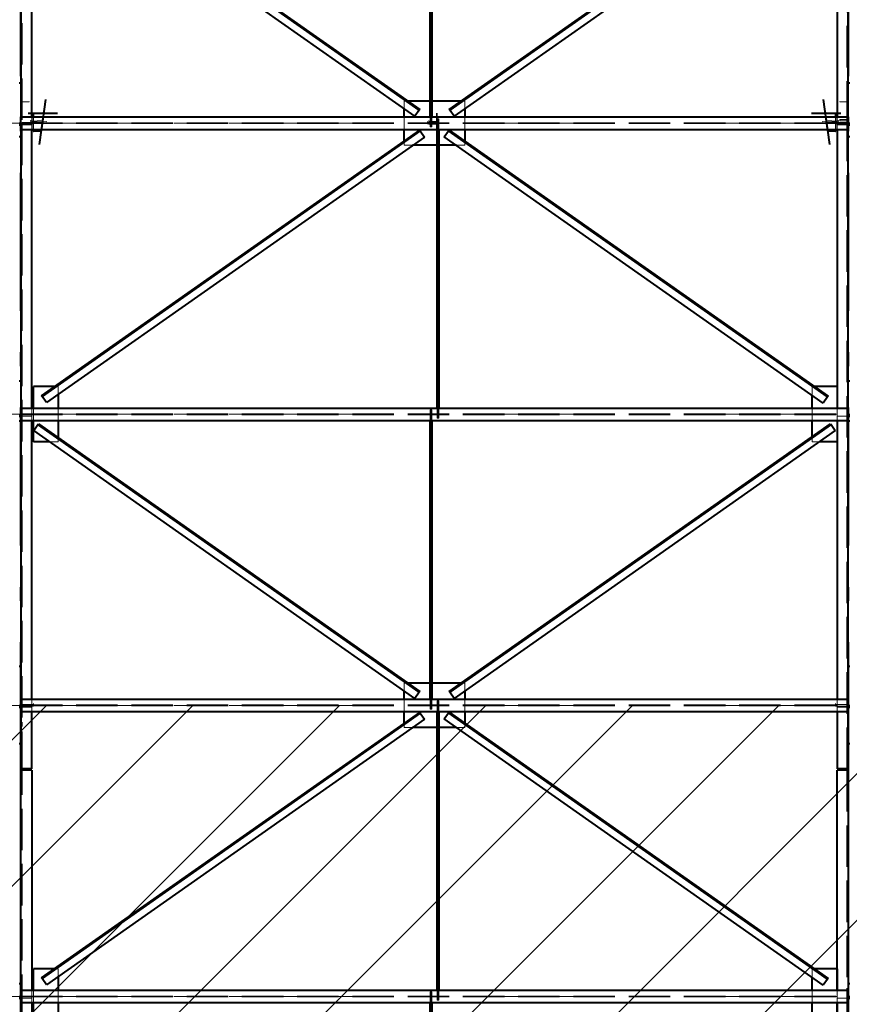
# Model space of a CAD drawing. Header units: metres. Extents: x 235 to 340, y 94 to 153.
# Tile 22 of 48: x 271 to 277, y 137 to 144. Entities that reach past the tile are written whole.
import ezdxf

# ---------------------------------------------------------------- set-up
doc = ezdxf.new("R2010")
doc.units = ezdxf.units.M
for name, pattern in [('__RA_15', [1.7, 1, -0.3, 0.1, -0.3]), ('__RA_2', [0.4, 0.3, -0.1]), ('__RA_4', [0.6, 0.3, -0.1, 0, -0.1, 0, -0.1])]:
    doc.linetypes.add(name, pattern=pattern)
doc.layers.add('OSY', color=204, linetype='__RA_15', lineweight=13)
doc.layers.add('Standard', color=7, linetype='Continuous', lineweight=40)

msp = doc.modelspace()

# ---------------------------------------------------------------- linework, layer by layer
at = {"layer": 'OSY', "color": 204, "linetype": '__RA_15', "lineweight": 13}
for p, q in [((271.2656, 126.7921), (271.2656, 152.3201)), ((277.2656, 126.7921), (277.2656, 152.3201)), ((242.1779, 143.4505), (323.2759, 143.4505)), ((242.1779, 141.3428), (323.2759, 141.3428)), ((242.1779, 139.2351), (323.2759, 139.2351)), ((242.1779, 137.1274), (323.2759, 137.1274))]:
    msp.add_line(p, q, dxfattribs=at)
at = {"layer": 'Standard', "color": 136, "linetype": '__RA_2', "lineweight": 18}
for p, q in [((271.2816, 150.175), (271.2816, 143.4545)), ((277.2496, 143.4545), (277.2496, 150.175)), ((271.3316, 143.6053), (271.2716, 143.6053)), ((271.3316, 143.6053), (271.3316, 143.6067)), ((271.3316, 143.6047), (271.3316, 143.6053)), ((274.0622, 143.6105), (274.0456, 143.6105)), ((274.0456, 143.5562), (274.0456, 143.6105)), ((274.0727, 143.6105), (274.0622, 143.6105)), ((274.2466, 143.6105), (274.2346, 143.6105)), ((274.469, 143.6105), (274.4585, 143.6105)), ((274.4856, 143.6105), (274.469, 143.6105)), ((274.4856, 143.6105), (274.4856, 143.5562)), ((277.1996, 143.6067), (277.1996, 143.6053)), ((277.2596, 143.6053), (277.1996, 143.6053)), ((277.1996, 143.6053), (277.1996, 143.6047)), ((274.2796, 143.5233), (274.2796, 143.5163)), ((274.2856, 143.5233), (274.2856, 143.5163)), ((277.2516, 143.5293), (277.2516, 143.5284)), ((277.2516, 143.5284), (277.2516, 143.4766)), ((277.2596, 143.5284), (277.2516, 143.5284)), ((271.2716, 143.4533), (277.2596, 143.4533)), ((271.3316, 143.4487), (271.2716, 143.4487)), ((271.2716, 143.4477), (277.2596, 143.4477)), ((271.2816, 143.4553), (271.3516, 143.4553)), ((271.2816, 143.4545), (271.2816, 143.4466)), ((271.3616, 143.4545), (271.2816, 143.4545)), ((271.3516, 143.4473), (271.2816, 143.4473)), ((271.2816, 143.4466), (271.3616, 143.4466)), ((271.2816, 143.4466), (271.2816, 138.775)), ((271.3316, 143.4487), (271.3316, 143.449)), ((271.3316, 143.4407), (271.3316, 143.4487)), ((271.3594, 143.4661), (271.3378, 143.4691)), ((271.3381, 143.4631), (271.3626, 143.4597)), ((271.3626, 143.4517), (271.3385, 143.4551)), ((271.3388, 143.449), (271.3594, 143.4462)), ((271.3496, 143.4477), (271.3496, 143.4377)), ((271.3516, 143.4055), (271.3516, 143.4955)), ((271.3594, 143.4955), (271.3594, 143.4661)), ((271.417, 143.4691), (271.3594, 143.4661)), ((271.3594, 143.4462), (271.4142, 143.449)), ((271.3594, 143.4462), (271.3594, 143.4055)), ((271.4584, 143.4631), (271.3616, 143.4545)), ((271.3616, 143.4466), (271.4577, 143.4551)), ((271.3616, 143.4466), (271.3616, 143.4545)), ((271.3626, 143.4597), (271.3626, 143.4955)), ((271.4276, 143.4631), (271.3626, 143.4597)), ((271.3626, 143.4517), (271.4265, 143.4551)), ((271.3626, 143.4055), (271.3626, 143.4517)), ((274.0456, 143.4055), (274.0456, 143.4955)), ((274.2156, 143.4545), (274.2156, 143.4631)), ((274.2956, 143.4552), (274.2156, 143.4552)), ((274.2156, 143.4545), (274.2956, 143.4545)), ((274.2956, 143.4545), (274.2156, 143.4545)), ((274.2156, 143.4545), (274.2156, 143.4465)), ((274.2156, 143.4545), (274.2956, 143.4545)), ((274.2956, 143.4505), (274.2156, 143.4505)), ((274.2956, 143.4505), (274.2156, 143.4505)), ((274.2156, 143.4471), (274.2956, 143.4471)), ((274.2156, 143.4465), (274.2956, 143.4465)), ((274.2256, 143.4691), (274.2256, 143.4625)), ((274.2796, 143.4625), (274.2256, 143.4625)), ((274.2256, 143.4625), (274.2256, 143.4565)), ((274.2256, 143.4565), (274.2856, 143.4565)), ((274.2256, 143.4551), (274.2256, 143.4485)), ((274.2856, 143.4485), (274.2256, 143.4485)), ((274.2256, 143.4485), (274.2256, 143.4425)), ((274.2346, 143.4233), (274.2346, 143.4955)), ((274.2363, 143.4233), (274.2363, 143.4955)), ((274.2406, 143.4233), (274.2406, 143.4955)), ((274.2448, 143.4233), (274.2448, 143.4955)), ((274.2466, 143.4955), (274.2466, 143.4233)), ((274.2796, 143.5163), (274.2796, 143.4625)), ((274.2856, 143.5163), (274.2796, 143.5163)), ((274.2796, 143.4425), (274.2796, 143.449)), ((274.2846, 143.4833), (274.2863, 143.4833)), ((274.2846, 143.4055), (274.2846, 143.4833)), ((274.2856, 143.4565), (274.2856, 143.5163)), ((274.2856, 143.4485), (274.2856, 143.4551)), ((274.2856, 143.3887), (274.2856, 143.4485)), ((274.2863, 143.4833), (274.2906, 143.4833)), ((274.2863, 143.4055), (274.2863, 143.4833)), ((274.2906, 143.4833), (274.2948, 143.4833)), ((274.2906, 143.4055), (274.2906, 143.4833)), ((274.2948, 143.4833), (274.2966, 143.4833)), ((274.2948, 143.4055), (274.2948, 143.4833)), ((274.2956, 143.4631), (274.2956, 143.4545)), ((274.2956, 143.4545), (274.2956, 143.4465)), ((274.2966, 143.4833), (274.2966, 143.4055)), ((274.4856, 143.4955), (274.4856, 143.4055)), ((277.1696, 143.4545), (277.0728, 143.4631)), ((277.0734, 143.4551), (277.1696, 143.4466)), ((277.1686, 143.4597), (277.1035, 143.4631)), ((277.1047, 143.4551), (277.1686, 143.4517)), ((277.1718, 143.4661), (277.1142, 143.4691)), ((277.117, 143.449), (277.1718, 143.4462)), ((277.1686, 143.4955), (277.1686, 143.4597)), ((277.1686, 143.4597), (277.1931, 143.4631)), ((277.1927, 143.4551), (277.1686, 143.4517)), ((277.1686, 143.4517), (277.1686, 143.4055)), ((277.1696, 143.4545), (277.1696, 143.4466)), ((277.2496, 143.4545), (277.1696, 143.4545)), ((277.1696, 143.4466), (277.2496, 143.4466)), ((277.1718, 143.4661), (277.1718, 143.4955)), ((277.1934, 143.4691), (277.1718, 143.4661)), ((277.1718, 143.4462), (277.1924, 143.449)), ((277.1718, 143.4055), (277.1718, 143.4462)), ((277.1796, 143.4955), (277.1796, 143.4477)), ((277.1796, 143.4553), (277.2496, 143.4553)), ((277.1796, 143.4377), (277.1796, 143.4477)), ((277.2496, 143.4473), (277.1796, 143.4473)), ((277.1996, 143.4771), (277.1996, 143.4766)), ((277.2516, 143.4766), (277.1996, 143.4766)), ((277.1996, 143.4766), (277.1996, 143.4686)), ((277.1996, 143.4686), (277.2596, 143.4686)), ((277.2496, 143.4466), (277.2496, 143.4545)), ((277.2496, 138.775), (277.2496, 143.4466)), ((271.2716, 143.4377), (271.3496, 143.4377)), ((271.2796, 143.441), (271.2796, 143.4407)), ((271.2796, 143.4054), (271.2796, 143.4407)), ((271.2796, 143.4407), (271.3316, 143.4407)), ((271.3594, 143.3924), (271.4067, 143.3948)), ((274.2256, 143.4425), (274.2796, 143.4425)), ((274.2363, 143.4233), (274.2346, 143.4233)), ((274.2406, 143.4233), (274.2363, 143.4233)), ((274.2448, 143.4233), (274.2406, 143.4233)), ((274.2466, 143.4233), (274.2448, 143.4233)), ((274.2796, 143.4425), (274.2796, 143.3887)), ((274.2796, 143.3887), (274.2856, 143.3887)), ((277.1245, 143.3948), (277.1718, 143.3924)), ((277.1796, 143.4377), (277.1796, 143.4055)), ((277.1796, 143.4377), (277.2596, 143.4377)), ((274.0456, 143.313), (274.0456, 143.3203)), ((274.0456, 143.2905), (274.0456, 143.313)), ((274.4856, 143.3203), (274.4856, 143.313)), ((274.4856, 143.313), (274.4856, 143.2905)), ((274.1074, 143.2905), (274.0456, 143.2905)), ((274.2966, 143.2905), (274.2846, 143.2905)), ((274.4856, 143.2905), (274.4237, 143.2905)), ((271.5259, 141.5428), (271.5155, 141.5428)), ((271.5416, 141.5428), (271.5259, 141.5428)), ((271.5416, 141.5428), (271.5416, 141.4878)), ((277.0053, 141.5428), (276.9996, 141.5428)), ((276.9996, 141.4808), (276.9996, 141.5428)), ((277.0157, 141.5428), (277.0053, 141.5428)), ((271.2796, 141.4013), (271.2716, 141.4013)), ((271.2796, 141.4013), (271.2796, 141.4016)), ((271.2796, 141.3703), (271.2796, 141.4013)), ((271.3516, 141.2978), (271.3516, 141.3878)), ((271.3616, 141.2978), (271.3616, 141.3878)), ((271.5416, 141.3878), (271.5416, 141.2978)), ((274.2846, 141.3156), (274.2846, 141.3878)), ((274.2863, 141.3156), (274.2863, 141.3878)), ((274.2906, 141.3156), (274.2906, 141.3878)), ((274.2948, 141.3156), (274.2948, 141.3878)), ((274.2966, 141.3878), (274.2966, 141.3156)), ((276.9996, 141.2978), (276.9996, 141.3878)), ((277.1796, 141.3878), (277.1796, 141.34)), ((277.1796, 141.3878), (277.1796, 141.34)), ((277.2516, 141.4016), (277.2516, 141.4013)), ((277.2596, 141.4013), (277.2516, 141.4013)), ((277.2516, 141.4013), (277.2516, 141.3703)), ((271.2716, 141.3456), (277.2596, 141.3456)), ((271.2716, 141.34), (277.2596, 141.34)), ((271.2716, 141.33), (271.3496, 141.33)), ((271.3496, 141.34), (271.3496, 141.33)), ((274.2346, 141.3756), (274.2363, 141.3756)), ((274.2346, 141.2978), (274.2346, 141.3756)), ((274.2363, 141.3756), (274.2406, 141.3756)), ((274.2363, 141.2978), (274.2363, 141.3756)), ((274.2406, 141.3756), (274.2448, 141.3756)), ((274.2406, 141.2978), (274.2406, 141.3756)), ((274.2448, 141.3756), (274.2466, 141.3756)), ((274.2448, 141.2978), (274.2448, 141.3756)), ((274.2466, 141.3756), (274.2466, 141.2978)), ((274.2863, 141.3156), (274.2846, 141.3156)), ((274.2906, 141.3156), (274.2863, 141.3156)), ((274.2948, 141.3156), (274.2906, 141.3156)), ((274.2966, 141.3156), (274.2948, 141.3156)), ((277.1796, 141.33), (277.1796, 141.34)), ((277.1796, 141.33), (277.1796, 141.2978)), ((277.1796, 141.33), (277.1796, 141.2978)), ((277.1796, 141.33), (277.2596, 141.33)), ((271.5416, 141.1733), (271.5416, 141.166)), ((271.5416, 141.166), (271.5416, 141.1428)), ((276.9996, 141.1428), (276.9996, 141.1803)), ((271.5416, 141.1428), (271.4807, 141.1428)), ((277.0505, 141.1428), (276.9996, 141.1428)), ((274.0622, 139.3951), (274.0456, 139.3951)), ((274.0456, 139.3408), (274.0456, 139.3951)), ((274.0727, 139.3951), (274.0622, 139.3951)), ((274.2466, 139.3951), (274.2346, 139.3951)), ((274.4856, 139.3951), (274.4585, 139.3951)), ((274.4856, 139.3951), (274.4856, 139.3408)), ((277.2516, 139.4132), (277.2516, 139.3997)), ((277.2596, 139.3997), (277.2516, 139.3997)), ((277.2516, 139.3997), (277.2516, 139.3866)), ((271.2716, 139.248), (271.2816, 139.248)), ((271.3616, 139.2423), (271.2716, 139.2423)), ((271.3516, 139.1901), (271.3516, 139.2801)), ((271.3616, 139.2497), (271.3616, 139.2423)), ((271.3616, 139.2423), (271.3616, 139.2303)), ((274.0456, 139.1901), (274.0456, 139.2801)), ((274.2346, 139.2079), (274.2346, 139.2801)), ((274.2363, 139.2079), (274.2363, 139.2801)), ((274.2406, 139.2079), (274.2406, 139.2801)), ((274.2448, 139.2079), (274.2448, 139.2801)), ((274.2466, 139.2801), (274.2466, 139.2079)), ((274.2846, 139.2679), (274.2863, 139.2679)), ((274.2846, 139.1901), (274.2846, 139.2679)), ((274.2863, 139.2679), (274.2906, 139.2679)), ((274.2863, 139.1901), (274.2863, 139.2679)), ((274.2906, 139.2679), (274.2948, 139.2679)), ((274.2906, 139.1901), (274.2906, 139.2679)), ((274.2948, 139.2679), (274.2966, 139.2679)), ((274.2948, 139.1901), (274.2948, 139.2679)), ((274.2966, 139.2679), (274.2966, 139.1901)), ((274.4856, 139.2801), (274.4856, 139.1901)), ((277.1696, 139.2423), (277.1696, 139.2497)), ((277.1696, 139.2423), (277.1696, 139.2303)), ((277.2596, 139.2423), (277.1696, 139.2423)), ((277.1796, 139.2801), (277.1796, 139.2323)), ((277.2496, 139.248), (277.2596, 139.248)), ((271.2716, 139.2379), (277.2596, 139.2379)), ((271.2816, 139.2359), (271.2716, 139.2359)), ((271.2716, 139.2323), (277.2596, 139.2323)), ((271.2716, 139.2303), (271.3616, 139.2303)), ((271.2716, 139.2223), (271.3496, 139.2223)), ((271.3496, 139.2323), (271.3496, 139.2223)), ((274.2363, 139.2079), (274.2346, 139.2079)), ((274.2406, 139.2079), (274.2363, 139.2079)), ((274.2448, 139.2079), (274.2406, 139.2079)), ((274.2466, 139.2079), (274.2448, 139.2079)), ((277.1696, 139.2303), (277.2596, 139.2303)), ((277.1796, 139.2223), (277.1796, 139.2323)), ((277.1796, 139.2223), (277.1796, 139.1901)), ((277.1796, 139.2223), (277.2596, 139.2223)), ((277.2596, 139.2359), (277.2496, 139.2359)), ((271.2796, 139.0949), (271.2796, 139.1128)), ((274.0456, 139.0976), (274.0456, 139.1049)), ((274.0456, 139.0751), (274.0456, 139.0976)), ((274.4856, 139.1049), (274.4856, 139.0976)), ((274.4856, 139.0976), (274.4856, 139.0751)), ((271.2716, 139.0949), (271.2796, 139.0949)), ((271.2796, 139.0823), (271.2796, 139.0949)), ((274.1074, 139.0751), (274.0456, 139.0751)), ((274.2966, 139.0751), (274.2846, 139.0751)), ((274.4856, 139.0751), (274.4237, 139.0751)), ((271.2816, 128.587), (271.2816, 138.7662)), ((277.2496, 138.7662), (277.2496, 128.587)), ((271.5259, 137.3274), (271.5155, 137.3274)), ((271.5416, 137.3274), (271.5259, 137.3274)), ((271.5416, 137.3274), (271.5416, 137.2724)), ((277.0053, 137.3274), (276.9996, 137.3274)), ((276.9996, 137.2654), (276.9996, 137.3274)), ((277.0157, 137.3274), (277.0053, 137.3274)), ((271.2796, 137.1859), (271.2716, 137.1859)), ((271.2796, 137.1859), (271.2796, 137.1862)), ((271.2796, 137.1549), (271.2796, 137.1859)), ((271.3516, 137.1724), (271.3516, 137.0824)), ((271.3616, 137.0824), (271.3616, 137.1724)), ((271.5416, 137.1724), (271.5416, 137.0824)), ((274.2846, 137.1002), (274.2846, 137.1724)), ((274.2863, 137.1002), (274.2863, 137.1724)), ((274.2906, 137.1002), (274.2906, 137.1724)), ((274.2948, 137.1002), (274.2948, 137.1724)), ((274.2966, 137.1724), (274.2966, 137.1002)), ((276.9996, 137.0824), (276.9996, 137.1724)), ((277.1796, 137.1246), (277.1796, 137.1724)), ((277.1796, 137.1724), (277.1796, 137.1246)), ((277.2516, 137.1862), (277.2516, 137.1859)), ((277.2596, 137.1859), (277.2516, 137.1859)), ((277.2516, 137.1859), (277.2516, 137.1549)), ((271.2716, 137.1302), (277.2596, 137.1302)), ((271.2716, 137.1246), (277.2596, 137.1246)), ((271.2716, 137.1146), (271.3496, 137.1146)), ((271.3496, 137.1246), (271.3496, 137.1146)), ((274.2346, 137.1602), (274.2363, 137.1602)), ((274.2346, 137.0824), (274.2346, 137.1602)), ((274.2363, 137.1602), (274.2406, 137.1602)), ((274.2363, 137.0824), (274.2363, 137.1602)), ((274.2406, 137.1602), (274.2448, 137.1602)), ((274.2406, 137.0824), (274.2406, 137.1602)), ((274.2448, 137.1602), (274.2466, 137.1602)), ((274.2448, 137.0824), (274.2448, 137.1602)), ((274.2466, 137.1602), (274.2466, 137.0824)), ((277.1796, 137.1146), (277.1796, 137.1246)), ((277.1796, 137.0824), (277.1796, 137.1146)), ((277.1796, 137.1146), (277.1796, 137.0824)), ((277.1796, 137.1146), (277.2596, 137.1146)), ((274.2863, 137.1002), (274.2846, 137.1002)), ((274.2906, 137.1002), (274.2863, 137.1002)), ((274.2948, 137.1002), (274.2906, 137.1002)), ((274.2966, 137.1002), (274.2948, 137.1002))]:
    msp.add_line(p, q, dxfattribs=at)
at = {"layer": 'Standard', "color": 1, "linetype": 'Continuous', "lineweight": 40}
for p, q in [((271.2716, 145.5132), (271.2716, 143.4955)), ((271.3516, 143.4955), (271.3516, 145.5132)), ((274.1548, 143.5454), (271.3949, 145.4845)), ((271.3983, 145.4894), (274.1583, 143.5503)), ((274.2346, 143.4955), (274.2346, 145.5132)), ((274.2363, 143.4955), (274.2363, 145.5132)), ((274.2406, 143.4955), (274.2406, 145.5132)), ((274.2448, 143.4955), (274.2448, 145.5132)), ((274.2466, 145.5132), (274.2466, 143.4955)), ((274.3729, 143.5503), (277.1329, 145.4894)), ((277.1364, 145.4845), (274.3764, 143.5454)), ((277.2596, 143.4955), (277.2596, 145.5132)), ((274.1238, 143.5012), (271.3638, 145.4403)), ((277.1674, 145.4403), (274.4074, 143.5012)), ((277.1796, 145.3582), (277.1796, 143.4955)), ((271.2716, 143.7413), (271.2596, 143.7413)), ((277.2716, 143.7413), (277.2596, 143.7413)), ((274.2346, 143.6105), (274.0727, 143.6105)), ((274.4585, 143.6105), (274.2466, 143.6105)), ((271.4245, 143.5233), (271.3594, 143.5199)), ((271.3626, 143.5195), (271.3594, 143.5199)), ((271.3594, 143.5199), (271.3594, 143.4955)), ((271.436, 143.5233), (271.3626, 143.5195)), ((271.3626, 143.4955), (271.3626, 143.5195)), ((274.0456, 143.4955), (274.0456, 143.5562)), ((274.1548, 143.5454), (274.1238, 143.5012)), ((274.1583, 143.5503), (274.1548, 143.5454)), ((274.3764, 143.5454), (274.3729, 143.5503)), ((274.4074, 143.5012), (274.3764, 143.5454)), ((274.4856, 143.5562), (274.4856, 143.4955)), ((277.1686, 143.5195), (277.0952, 143.5233)), ((277.1718, 143.5199), (277.1066, 143.5233)), ((277.1718, 143.5199), (277.1686, 143.5195)), ((277.1686, 143.5195), (277.1686, 143.4955)), ((277.1718, 143.4955), (277.1718, 143.5199)), ((271.2716, 143.4477), (271.2596, 143.4477)), ((271.2716, 143.4955), (277.2596, 143.4955)), ((271.2716, 143.4055), (271.2716, 143.4955)), ((277.2596, 143.4955), (277.2596, 143.4055)), ((277.2716, 143.4477), (277.2596, 143.4477)), ((271.2596, 143.4377), (271.2716, 143.4377)), ((271.2716, 143.4055), (271.2716, 141.3878)), ((271.2716, 143.4055), (277.2596, 143.4055)), ((271.3516, 141.3878), (271.3516, 143.4055)), ((271.3594, 143.4055), (271.3594, 143.3924)), ((271.3594, 143.3924), (271.3626, 143.3919)), ((271.3626, 143.3919), (271.3626, 143.4055)), ((271.3626, 143.3919), (271.4181, 143.3948)), ((271.4215, 141.4768), (274.1586, 143.3997)), ((274.162, 143.3948), (271.425, 141.4719)), ((274.0456, 143.3203), (274.0456, 143.4055)), ((274.1586, 143.3997), (274.162, 143.3948)), ((274.162, 143.3948), (274.1931, 143.3506)), ((274.2846, 141.3878), (274.2846, 143.4055)), ((274.2863, 141.3878), (274.2863, 143.4055)), ((274.2906, 141.3878), (274.2906, 143.4055)), ((274.2948, 141.3878), (274.2948, 143.4055)), ((274.2966, 143.4055), (274.2966, 141.3878)), ((274.3365, 143.3518), (274.3676, 143.3959)), ((274.3676, 143.3959), (274.371, 143.4008)), ((277.1112, 141.4684), (274.3676, 143.3959)), ((274.371, 143.4008), (277.1146, 141.4733)), ((274.4856, 143.4055), (274.4856, 143.3203)), ((277.113, 143.3948), (277.1686, 143.3919)), ((277.1686, 143.4055), (277.1686, 143.3919)), ((277.1686, 143.3919), (277.1718, 143.3924)), ((277.1718, 143.3924), (277.1718, 143.4055)), ((277.1796, 143.4055), (277.1796, 141.5428)), ((277.2596, 143.4377), (277.2716, 143.4377)), ((277.2596, 141.3878), (277.2596, 143.4055)), ((271.2716, 143.3513), (271.2596, 143.3513)), ((274.1931, 143.3506), (271.456, 141.4277)), ((277.0801, 141.4242), (274.3365, 143.3518)), ((277.2716, 143.3513), (277.2596, 143.3513)), ((274.2846, 143.2905), (274.1074, 143.2905)), ((274.4237, 143.2905), (274.2966, 143.2905)), ((271.2716, 141.5836), (271.2596, 141.5836)), ((271.5155, 141.5428), (271.3616, 141.5428)), ((271.3616, 141.3878), (271.3616, 141.5428)), ((277.1796, 141.5428), (277.0157, 141.5428)), ((277.1796, 141.5428), (277.1796, 141.3878)), ((277.1796, 141.5428), (277.1796, 141.3878)), ((277.2716, 141.5836), (277.2596, 141.5836)), ((271.425, 141.4719), (271.4215, 141.4768)), ((271.456, 141.4277), (271.425, 141.4719)), ((271.5416, 141.4878), (271.5416, 141.3878)), ((276.9996, 141.3878), (276.9996, 141.4808)), ((277.1112, 141.4684), (277.0801, 141.4242)), ((277.1146, 141.4733), (277.1112, 141.4684)), ((271.2716, 141.3878), (277.2596, 141.3878)), ((271.2716, 141.2978), (271.2716, 141.3878)), ((277.2596, 141.3878), (277.2596, 141.2978)), ((271.2716, 141.34), (271.2596, 141.34)), ((271.2596, 141.33), (271.2716, 141.33)), ((277.2716, 141.34), (277.2596, 141.34)), ((277.2596, 141.33), (277.2716, 141.33)), ((271.2716, 141.2936), (271.2596, 141.2936)), ((271.2716, 141.2978), (271.2716, 139.2801)), ((271.2716, 141.2978), (277.2596, 141.2978)), ((271.3516, 139.2801), (271.3516, 141.2978)), ((271.3616, 141.1428), (271.3616, 141.2978)), ((271.3638, 141.2249), (271.3949, 141.2691)), ((271.3949, 141.2691), (271.3983, 141.274)), ((274.1548, 139.33), (271.3949, 141.2691)), ((271.3983, 141.274), (274.1583, 139.3349)), ((271.5416, 141.2978), (271.5416, 141.1733)), ((274.2346, 139.2801), (274.2346, 141.2978)), ((274.2363, 139.2801), (274.2363, 141.2978)), ((274.2406, 139.2801), (274.2406, 141.2978)), ((274.2448, 139.2801), (274.2448, 141.2978)), ((274.2466, 141.2978), (274.2466, 139.2801)), ((274.3729, 139.3349), (277.1329, 141.274)), ((277.1364, 141.2691), (274.3764, 139.33)), ((276.9996, 141.1803), (276.9996, 141.2978)), ((277.1329, 141.274), (277.1364, 141.2691)), ((277.1364, 141.2691), (277.1674, 141.2249)), ((277.1796, 141.2978), (277.1796, 141.1428)), ((277.1796, 141.2978), (277.1796, 141.1428)), ((277.2596, 139.2801), (277.2596, 141.2978)), ((277.2716, 141.2936), (277.2596, 141.2936)), ((274.1238, 139.2858), (271.3638, 141.2249)), ((277.1674, 141.2249), (274.4074, 139.2858)), ((271.4807, 141.1428), (271.3616, 141.1428)), ((277.1796, 141.1428), (277.0505, 141.1428)), ((277.1796, 141.1428), (277.1796, 139.2801)), ((271.2716, 139.5159), (271.2596, 139.5159)), ((277.2716, 139.5159), (277.2596, 139.5159)), ((274.2346, 139.3951), (274.0727, 139.3951)), ((274.4585, 139.3951), (274.2466, 139.3951)), ((274.0456, 139.2801), (274.0456, 139.3408)), ((274.1548, 139.33), (274.1238, 139.2858)), ((274.1583, 139.3349), (274.1548, 139.33)), ((274.3764, 139.33), (274.3729, 139.3349)), ((274.4074, 139.2858), (274.3764, 139.33)), ((274.4856, 139.3408), (274.4856, 139.2801)), ((271.2716, 139.2801), (277.2596, 139.2801)), ((271.2716, 139.1901), (271.2716, 139.2801)), ((277.2596, 139.2801), (277.2596, 139.1901)), ((271.2716, 139.2323), (271.2596, 139.2323)), ((271.2596, 139.2223), (271.2716, 139.2223)), ((271.2716, 139.1901), (271.2716, 138.775)), ((271.2716, 139.1901), (277.2596, 139.1901)), ((271.3516, 138.775), (271.3516, 139.1901)), ((271.4215, 137.2614), (274.1586, 139.1843)), ((274.162, 139.1794), (271.425, 137.2565)), ((274.0456, 139.1049), (274.0456, 139.1901)), ((274.1586, 139.1843), (274.162, 139.1794)), ((274.162, 139.1794), (274.1931, 139.1352)), ((274.2846, 137.1724), (274.2846, 139.1901)), ((274.2863, 137.1724), (274.2863, 139.1901)), ((274.2906, 137.1724), (274.2906, 139.1901)), ((274.2948, 137.1724), (274.2948, 139.1901)), ((274.2966, 139.1901), (274.2966, 137.1724)), ((274.3365, 139.1364), (274.3676, 139.1805)), ((274.3676, 139.1805), (274.371, 139.1855)), ((277.1112, 137.253), (274.3676, 139.1805)), ((274.371, 139.1855), (277.1146, 137.2579)), ((274.4856, 139.1901), (274.4856, 139.1049)), ((277.1796, 139.1901), (277.1796, 138.775)), ((277.2716, 139.2323), (277.2596, 139.2323)), ((277.2596, 139.2223), (277.2716, 139.2223)), ((277.2596, 138.775), (277.2596, 139.1901)), ((274.1931, 139.1352), (271.456, 137.2123)), ((277.0801, 137.2088), (274.3365, 139.1364)), ((274.2846, 139.0751), (274.1074, 139.0751)), ((274.4237, 139.0751), (274.2966, 139.0751)), ((271.2716, 138.9559), (271.2596, 138.9559)), ((277.2716, 138.9559), (277.2596, 138.9559)), ((271.3516, 138.775), (271.2716, 138.775)), ((271.2716, 137.1724), (271.2716, 138.7662)), ((271.3516, 138.7662), (271.2716, 138.7662)), ((271.3516, 138.7662), (271.3516, 137.1724)), ((277.2596, 138.775), (277.1796, 138.775)), ((277.1796, 137.3274), (277.1796, 138.7662)), ((277.2596, 138.7662), (277.1796, 138.7662)), ((277.2596, 138.7662), (277.2596, 137.1724)), ((271.5155, 137.3274), (271.3616, 137.3274)), ((271.3616, 137.1724), (271.3616, 137.3274)), ((277.1796, 137.3274), (277.0157, 137.3274)), ((277.1796, 137.1724), (277.1796, 137.3274)), ((277.1796, 137.3274), (277.1796, 137.1724)), ((271.425, 137.2565), (271.4215, 137.2614)), ((271.456, 137.2123), (271.425, 137.2565)), ((271.5416, 137.2724), (271.5416, 137.1724)), ((276.9996, 137.1724), (276.9996, 137.2654)), ((277.1112, 137.253), (277.0801, 137.2088)), ((277.1146, 137.2579), (277.1112, 137.253)), ((271.2716, 137.2182), (271.2596, 137.2182)), ((271.2716, 137.1724), (277.2596, 137.1724)), ((271.2716, 137.0824), (271.2716, 137.1724)), ((277.2716, 137.2182), (277.2596, 137.2182)), ((277.2596, 137.1724), (277.2596, 137.0824)), ((271.2716, 137.1246), (271.2596, 137.1246)), ((271.2596, 137.1146), (271.2716, 137.1146)), ((277.2716, 137.1246), (277.2596, 137.1246)), ((277.2596, 137.1146), (277.2716, 137.1146)), ((271.2716, 135.0647), (271.2716, 137.0824)), ((271.2716, 137.0824), (277.2596, 137.0824)), ((271.3516, 137.0824), (271.3516, 135.0647)), ((271.3616, 136.9274), (271.3616, 137.0824)), ((271.5416, 137.0824), (271.5416, 136.9579)), ((274.2346, 135.0647), (274.2346, 137.0824)), ((274.2363, 135.0647), (274.2363, 137.0824)), ((274.2406, 135.0647), (274.2406, 137.0824)), ((274.2448, 135.0647), (274.2448, 137.0824)), ((274.2466, 137.0824), (274.2466, 135.0647)), ((276.9996, 136.9649), (276.9996, 137.0824)), ((277.1796, 136.9274), (277.1796, 137.0824)), ((277.1796, 137.0824), (277.1796, 136.9274)), ((277.2596, 137.0824), (277.2596, 135.0647))]:
    msp.add_line(p, q, dxfattribs=at)
at = {"layer": 'Standard', "color": 1, "linetype": '__RA_4', "lineweight": 40}
for p, q in [((271.4498, 143.6224), (271.4184, 143.3964)), ((277.1128, 143.3964), (277.0814, 143.6224)), ((271.3245, 143.5233), (271.536, 143.5233)), ((276.9952, 143.5233), (277.2066, 143.5233)), ((271.4334, 143.5045), (271.4043, 143.2958)), ((277.1268, 143.2958), (277.0978, 143.5045))]:
    msp.add_line(p, q, dxfattribs=at)
at = {"layer": 'Standard', "color": 1, "linetype": 'Continuous', "lineweight": 13}
for p, q in [((260.8422, 128.6216), (271.4557, 139.2351)), ((261.9029, 128.6216), (272.5164, 139.2351)), ((262.9635, 128.6216), (273.577, 139.2351)), ((264.0242, 128.6216), (274.6377, 139.2351)), ((265.0848, 128.6216), (275.6983, 139.2351)), ((266.1455, 128.6216), (276.759, 139.2351)), ((267.2062, 128.6216), (277.8197, 139.2351)), ((268.2668, 128.6216), (278.8803, 139.2351))]:
    msp.add_line(p, q, dxfattribs=at)

doc.saveas('drawing.dxf')
